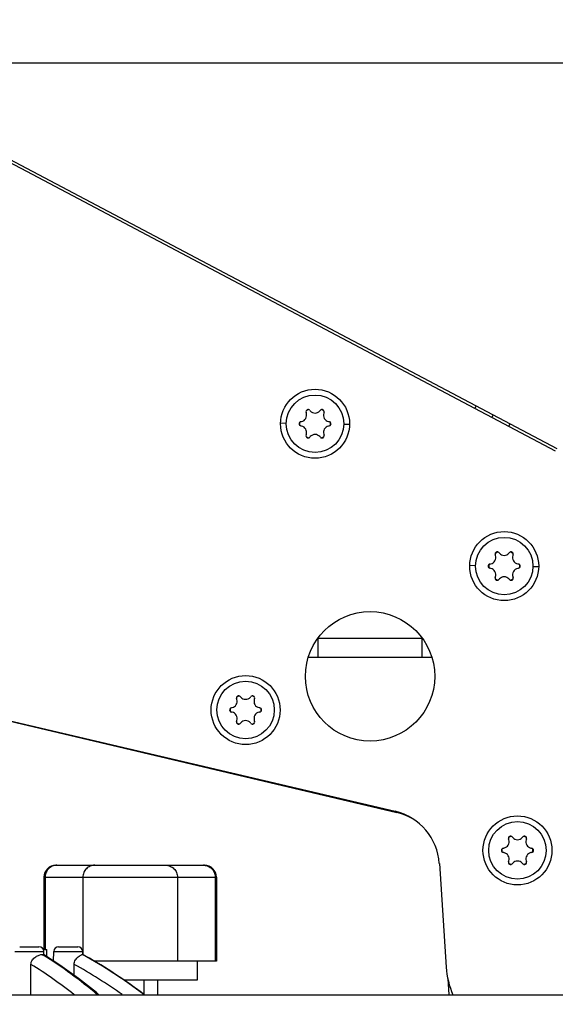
# Model space of a CAD drawing. Header units: millimetres. Extents: x 0 to 420, y 0 to 297.
# Tile 43 of 126: x 148 to 164, y 92 to 123. Entities that reach past the tile are written whole.
import ezdxf

# ---------------------------------------------------------------- set-up
doc = ezdxf.new("R2010")
doc.units = ezdxf.units.MM
doc.header["$LTSCALE"] = 23.1
doc.layers.get('0').update_dxf_attribs({"linetype": 'CONTINUOUS'})
doc.layers.add('02___PRT_ALL_AXES', color=7, linetype='CONTINUOUS')
doc.layers.add('DIM_PILOTEES', color=7, linetype='CONTINUOUS')
doc.styles.get("Standard").update_dxf_attribs({"font": 'txt', "width": 0.7})
doc.dimstyles.new('DIMSTYLE_6', dxfattribs={"dimtxt": 2.5, "dimasz": 3.5, "dimexe": 2, "dimexo": 0, "dimtad": 1, "dimdec": 0, "dimlfac": 3.333333, "dimdsep": 46, "dimtxsty": 'Standard', "dimblk": '_FILLED', "dimblk1": '_FILLED', "dimblk2": '_FILLED', "dimcen": 0.09, "dimazin": 2, "dimtp": 0.3, "dimtm": 0.3, "dimtfac": 1, "dimtdec": 0, "dimtofl": 0, "dimtmove": 0, "dimatfit": 3, "dimldrblk": '_FILLED', "dimfxl": 0, "dimtolj": 1, "dimarcsym": 0})
doc.dimstyles.new('DIMSTYLE_9', dxfattribs={"dimtxt": 2.5, "dimasz": 3.5, "dimexe": 2, "dimexo": 0, "dimtad": 1, "dimdec": 0, "dimlfac": 3.333333, "dimdsep": 46, "dimtxsty": 'Standard', "dimblk": '_FILLED', "dimblk1": '_FILLED', "dimblk2": '_FILLED', "dimcen": 0.09, "dimazin": 2, "dimtp": 0.5, "dimtm": 0.5, "dimtfac": 1, "dimtdec": 0, "dimtofl": 0, "dimtmove": 0, "dimatfit": 3, "dimldrblk": '_FILLED', "dimfxl": 0, "dimtolj": 1, "dimarcsym": 0})

# ---------------------------------------------------------------- blocks, each defined once
blk = doc.blocks.new('_FILLED')
at = {"color": 0, "linetype": 'ByBlock'}
blk.add_solid([(0, 0), (-1, 0.1429), (-1, -0.1429)], dxfattribs=at)
blk = doc.blocks.new('*D20')
at = {"layer": 'DIM_PILOTEES', "color": 2, "linetype": 'Continuous'}
for p, q in [((138.214, 121.868), (180.056, 121.868)), ((178.056, 121.868), (178.056, 107.288)), ((178.056, 92.708), (178.056, 107.288)), ((165.822, 92.708), (180.056, 92.708))]:
    blk.add_line(p, q, dxfattribs=at)
at = {"layer": 'DIM_PILOTEES', "color": 2, "linetype": 'Continuous', "xscale": 3.5, "yscale": 3.5, "zscale": 3.5}
for p, rotation in [((178.056, 121.868), 90), ((178.056, 92.708), 270)]:
    blk.add_blockref('_FILLED', p, dxfattribs=dict(at, rotation=rotation))
at = {"layer": 'DIM_PILOTEES', "color": 2, "linetype": 'Continuous', "insert": (174.931, 107.654), "char_height": 2.5, "width": 9.10714, "attachment_point": 2, "rotation": 90, "line_spacing_factor": 0.9}
blk.add_mtext('{\\ftxt;\\W0.0001;\\H0.0001;\\~}{\\ftxt;\\W0.4285714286;\\H2.5; }{\\ftxt;\\W0.0001;\\H0.0001;\\~}{\\ftxt;\\W0.0001;\\H0.0001;\\~}{\\ftxt;\\W1.5714285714;\\H2.5; }{\\ftxt;\\W0.0001;\\H0.0001;\\~}{\\ftxt;\\W0.0001;\\H0.0001;\\~}{\\ftxt;\\W0.4285714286;\\H2.5; }{\\ftxt;\\W0.0001;\\H0.0001;\\~}', dxfattribs=at)
blk = doc.blocks.new('*D22')
at = {"layer": 'DIM_PILOTEES', "color": 2, "linetype": 'Continuous'}
for p, q in [((171.072, 143.558), (197.891, 143.558)), ((195.891, 143.558), (195.891, 98.149)), ((195.891, 52.74), (195.891, 98.149)), ((157.089, 52.74), (197.891, 52.74))]:
    blk.add_line(p, q, dxfattribs=at)
at = {"layer": 'DIM_PILOTEES', "color": 2, "linetype": 'Continuous', "xscale": 3.5, "yscale": 3.5, "zscale": 3.5}
for p, rotation in [((195.891, 143.558), 90), ((195.891, 52.74), 270)]:
    blk.add_blockref('_FILLED', p, dxfattribs=dict(at, rotation=rotation))
at = {"layer": 'DIM_PILOTEES', "color": 2, "linetype": 'Continuous', "insert": (192.766, 93.606), "char_height": 2.5, "width": 8.30357, "attachment_point": 2, "rotation": 90, "line_spacing_factor": 0.9}
blk.add_mtext('{\\ftxt;\\W0.0001;\\H0.0001;\\~}{\\ftxt;\\W2.2142857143;\\H2.5; }{\\ftxt;\\W0.0001;\\H0.0001;\\~}', dxfattribs=at)

msp = doc.modelspace()

# ---------------------------------------------------------------- linework, layer by layer
at = {"color": 3, "linetype": 'Continuous'}
for p, q in [((142.0453, 121.638), (164.4698, 109.797)), ((161.9418, 111.1319), (161.902, 111.0564)), ((142.9882, 102.2973), (159.4586, 98.411)), ((161.0558, 93.2131), (161.0861, 92.7082))]:
    msp.add_line(p, q, dxfattribs=at)
at = {"color": 7, "linetype": 'Continuous'}
for p, q in [((142.2242, 121.4471), (164.4229, 109.7253)), ((156.6242, 110.9022), (156.6155, 110.9295)), ((156.7289, 110.995), (156.7482, 110.9737)), ((157.0459, 110.9737), (157.0651, 110.995)), ((157.1786, 110.9295), (157.1698, 110.9022)), ((156.4473, 110.6383), (156.4754, 110.6443)), ((157.3186, 110.6443), (157.3467, 110.6383)), ((162.4724, 110.8517), (162.4325, 110.7762)), ((155.8173, 110.6001), (155.9979, 110.5955)), ((156.4754, 110.5012), (156.4473, 110.5073)), ((157.3467, 110.5073), (157.3186, 110.5012)), ((157.9767, 110.5458), (157.7961, 110.5503)), ((163.0029, 110.5715), (162.9631, 110.4961)), ((156.6155, 110.2161), (156.6242, 110.2434)), ((156.7482, 110.1719), (156.7289, 110.1506)), ((157.0651, 110.1506), (157.0459, 110.1719)), ((157.1698, 110.2434), (157.1786, 110.2161)), ((162.549, 106.4477), (162.5402, 106.475)), ((162.6537, 106.5405), (162.6729, 106.5193)), ((162.9706, 106.5193), (162.9899, 106.5405)), ((163.1033, 106.475), (163.0946, 106.4477)), ((161.7421, 106.1455), (161.9227, 106.1409)), ((162.3721, 106.1838), (162.4001, 106.1899)), ((162.4001, 106.0468), (162.3721, 106.0528)), ((163.2434, 106.1899), (163.2715, 106.1838)), ((163.2715, 106.0528), (163.2434, 106.0468)), ((163.9014, 106.0912), (163.7209, 106.0957)), ((162.5402, 105.7616), (162.549, 105.789)), ((162.6729, 105.7174), (162.6537, 105.6962)), ((162.9899, 105.6962), (162.9706, 105.7174)), ((163.0946, 105.789), (163.1033, 105.7616)), ((139.1682, 103.1997), (159.4053, 98.4469)), ((154.5535, 102.0405), (154.5728, 102.0193)), ((154.8705, 102.0193), (154.8897, 102.0405)), ((154.2719, 101.6838), (154.3, 101.6899)), ((154.4488, 101.9477), (154.4401, 101.975)), ((155.0032, 101.975), (154.9944, 101.9477)), ((155.1433, 101.6899), (155.1713, 101.6838)), ((154.3, 101.5468), (154.2719, 101.5528)), ((155.1713, 101.5528), (155.1433, 101.5468)), ((154.4401, 101.2616), (154.4488, 101.289)), ((154.5728, 101.2174), (154.5535, 101.1962)), ((154.8897, 101.1962), (154.8705, 101.2174)), ((154.9944, 101.289), (155.0032, 101.2616)), ((162.964, 97.5536), (162.9553, 97.5809)), ((163.0687, 97.6464), (163.088, 97.6251)), ((163.3857, 97.6251), (163.405, 97.6464)), ((163.5184, 97.5809), (163.5096, 97.5536)), ((162.7872, 97.2897), (162.8152, 97.2957)), ((162.8152, 97.1526), (162.7872, 97.1587)), ((163.6585, 97.2957), (163.6865, 97.2897)), ((163.6865, 97.1587), (163.6585, 97.1526)), ((148.7816, 96.7582), (153.4316, 96.7582)), ((160.7899, 96.8129), (161.0036, 93.5694)), ((162.9553, 96.8675), (162.964, 96.8948)), ((163.088, 96.8233), (163.0687, 96.802)), ((163.405, 96.802), (163.3857, 96.8233)), ((163.5096, 96.8948), (163.5184, 96.8675)), ((148.4066, 96.3832), (153.8066, 96.3832)), ((148.4414, 96.3832), (148.4414, 94.1182)), ((149.6259, 96.3832), (149.6259, 93.9651)), ((152.5873, 96.3832), (152.5873, 93.7582)), ((153.7718, 96.3832), (153.7718, 93.7582)), ((147.4957, 94.0608), (148.4009, 94.0608)), ((147.6457, 94.2082), (148.2509, 94.2082)), ((148.3883, 94.1182), (148.4966, 94.1182)), ((148.4028, 93.9521), (148.4009, 94.0608)), ((148.7086, 93.7556), (148.7139, 94.0608)), ((148.7139, 94.0608), (149.6191, 94.0608)), ((148.8639, 94.2082), (149.4691, 94.2082)), ((149.6207, 93.9651), (149.6191, 94.0608)), ((148.3484, 93.9678), (148.3799, 93.9483)), ((148.3484, 93.9678), (148.3798, 93.948)), ((148.3574, 93.9678), (148.3825, 93.9524)), ((148.3574, 93.9678), (148.3824, 93.9521)), ((148.3803, 93.9651), (148.3883, 93.9615)), ((148.9038, 93.6302), (148.3883, 93.9615)), ((149.6134, 93.9678), (149.6182, 93.9652)), ((149.6134, 93.9678), (149.6182, 93.9651)), ((149.6134, 93.9678), (149.6165, 93.9678)), ((149.6165, 93.9678), (149.619, 93.9665)), ((149.6165, 93.9678), (149.6189, 93.9665)), ((150.1851, 93.6383), (149.6195, 93.9674)), ((153.2066, 93.7582), (153.2066, 93.1582)), ((147.9947, 92.7082), (147.9979, 93.6577)), ((147.9947, 92.7082), (147.9979, 93.6577)), ((149.3557, 93.3102), (149.3548, 93.6577)), ((149.3556, 93.3102), (149.3548, 93.6577)), ((153.2066, 93.1582), (150.9232, 93.1582)), ((151.5396, 93.1582), (151.5396, 92.7143)), ((151.9726, 92.7082), (151.9726, 93.1582)), ((46.7216, 92.7082), (166.7216, 92.7082))]:
    msp.add_line(p, q, dxfattribs=at)
for points in [[(150.1291, 92.7082), (150.05, 92.7764), (149.4856, 93.2182), (148.9038, 93.6302)], [(151.5474, 92.7082), (151.4502, 92.7843), (150.8274, 93.2262), (150.1851, 93.6383)], [(151.5474, 92.7082), (151.4503, 92.7841), (150.8275, 93.2261), (150.1851, 93.6383)]]:
    msp.add_lwpolyline(points, dxfattribs=at)
for centre, radius in [((156.897, 110.5729), 1.08), ((156.897, 110.5728), 0.9), ((162.8218, 106.1183), 1.08), ((162.8218, 106.1183), 0.9), ((154.7225, 101.6153), 1.08), ((154.7216, 101.6183), 0.9), ((163.2368, 97.2242), 1.08), ((163.2368, 97.2242), 0.9)]:
    msp.add_circle(centre, radius, dxfattribs=at)
for centre, radius, start, end in [((156.6793, 110.9499), 0.067, 42.22059, 197.77943), ((156.897, 110.5728), 0.4864, 114.57185, 125.42817), ((156.897, 111.1088), 0.201, 222.22059, 317.77943), ((157.1148, 110.9499), 0.067, 342.22059, 137.77943), ((156.897, 110.5728), 0.4864, 54.57185, 65.42817), ((156.4615, 110.5728), 0.067, 102.22059, 257.77943), ((156.897, 110.5728), 0.4864, 174.57185, 185.42817), ((156.4328, 110.8408), 0.201, 282.22059, 17.77943), ((157.3612, 110.8408), 0.201, 162.22059, 257.77943), ((157.3325, 110.5728), 0.067, 282.22059, 77.77943), ((156.897, 110.5728), 0.4864, 354.57185, 5.42817), ((156.4328, 110.3048), 0.201, 342.22059, 77.77943), ((157.3612, 110.3048), 0.201, 102.22059, 197.77943), ((156.6793, 110.1956), 0.067, 162.22059, 317.77943), ((156.897, 110.5728), 0.4864, 234.57185, 245.42817), ((156.897, 110.0368), 0.201, 42.22059, 137.77943), ((157.1148, 110.1956), 0.067, 222.22059, 17.77943), ((156.897, 110.5728), 0.4864, 294.57185, 305.42817), ((162.3576, 106.3863), 0.201, 282.22047, 17.77932), ((162.604, 106.4955), 0.067, 42.22047, 197.77932), ((162.8218, 106.1183), 0.4864, 114.57174, 125.42806), ((162.8218, 106.6543), 0.201, 222.22047, 317.77932), ((163.0395, 106.4955), 0.067, 342.22047, 137.77932), ((162.8218, 106.1183), 0.4864, 54.57174, 65.42806), ((163.286, 106.3863), 0.201, 162.22047, 257.77932), ((162.3863, 106.1183), 0.067, 102.22047, 257.77932), ((162.8218, 106.1183), 0.4864, 174.57174, 185.42806), ((162.3576, 105.8503), 0.201, 342.22047, 77.77932), ((163.286, 105.8503), 0.201, 102.22047, 197.77932), ((163.2573, 106.1183), 0.067, 282.22047, 77.77932), ((162.8218, 106.1183), 0.4864, 354.57174, 5.42806), ((162.604, 105.7412), 0.067, 162.22047, 317.77932), ((162.8218, 106.1183), 0.4864, 234.57174, 245.42806), ((162.8218, 105.5823), 0.201, 42.22047, 137.77932), ((163.0395, 105.7412), 0.067, 222.22047, 17.77932), ((162.8218, 106.1183), 0.4864, 294.57174, 305.42806), ((154.5039, 101.9955), 0.067, 42.22055, 197.77939), ((154.7216, 101.6183), 0.4864, 114.57181, 125.42813), ((154.7216, 102.1543), 0.201, 222.22055, 317.77939), ((154.9394, 101.9955), 0.067, 342.22055, 137.77939), ((154.7216, 101.6183), 0.4864, 54.57181, 65.42813), ((154.2861, 101.6183), 0.067, 102.22055, 257.77939), ((154.2574, 101.8863), 0.201, 282.22055, 17.77939), ((155.1858, 101.8863), 0.201, 162.22055, 257.77939), ((155.1571, 101.6183), 0.067, 282.22055, 77.77939), ((154.7216, 101.6183), 0.4864, 174.57181, 185.42813), ((154.2574, 101.3503), 0.201, 342.22055, 77.77939), ((155.1858, 101.3503), 0.201, 102.22055, 197.77939), ((154.7216, 101.6183), 0.4864, 354.57181, 5.42813), ((154.5039, 101.2412), 0.067, 162.22055, 317.77939), ((154.7216, 101.6183), 0.4864, 234.57181, 245.42813), ((154.7216, 101.0823), 0.201, 42.22055, 137.77939), ((154.9394, 101.2412), 0.067, 222.22055, 17.77939), ((154.7216, 101.6183), 0.4864, 294.57181, 305.42813), ((158.9937, 96.6946), 1.8, 3.77, 76.78341), ((163.0191, 97.6013), 0.067, 42.2205, 197.77935), ((163.2368, 97.2242), 0.4864, 114.57176, 125.42809), ((163.4546, 97.6013), 0.067, 342.2205, 137.77935), ((163.2368, 97.2242), 0.4864, 54.57176, 65.42809), ((162.7726, 97.4922), 0.201, 282.2205, 17.77935), ((163.2368, 97.7602), 0.201, 222.2205, 317.77935), ((163.701, 97.4922), 0.201, 162.2205, 257.77935), ((162.8013, 97.2242), 0.067, 102.2205, 257.77935), ((163.2368, 97.2242), 0.4864, 174.57176, 185.42809), ((162.7726, 96.9562), 0.201, 342.2205, 77.77935), ((163.701, 96.9562), 0.201, 102.2205, 197.77935), ((163.6723, 97.2242), 0.067, 282.2205, 77.77935), ((163.2368, 97.2242), 0.4864, 354.57176, 5.42809), ((148.7816, 96.3832), 0.375, 90, 180), ((148.812, 96.3905), 0.3677, 94.15655, 99.12311), ((148.8116, 96.3954), 0.3628, 90.00648, 94.15674), ((153.4015, 96.3923), 0.3659, 80.86697, 89.97306), ((153.4316, 96.3832), 0.375, 0, 90), ((163.0191, 96.847), 0.067, 162.2205, 317.77935), ((163.2368, 97.2242), 0.4864, 234.57176, 245.42809), ((163.2368, 96.6882), 0.201, 42.2205, 137.77935), ((163.4546, 96.847), 0.067, 222.2205, 17.77935), ((163.2368, 97.2242), 0.4864, 294.57176, 305.42809), ((148.2509, 94.0582), 0.15, 1, 90), ((148.8639, 94.0582), 0.15, 90, 179), ((149.4691, 94.0582), 0.15, 1, 90), ((148.3529, 94.1373), 0.1695, 268.48069, 271.51928), ((140.7522, 81.7168), 14.4149, 49.68941, 58.052), ((140.6439, 81.4075), 14.7398, 50.06319, 58.33066), ((141.7192, 79.8001), 16.2186, 52.74677, 60.85414), ((141.7052, 79.7245), 16.293, 60.57597, 60.94073), ((141.6793, 79.6813), 16.3434, 52.85788, 60.57126), ((140.6312, 81.73), 14.0192, 51.5458, 58.30011), ((141.6619, 79.8008), 15.8492, 54.53593, 60.96234), ((163.5171, 93.735), 2.5189, 183.77, 204.0904)]:
    msp.add_arc(centre, radius, start, end, dxfattribs=at)
at = {"color": 3, "linetype": 'Continuous'}
msp.add_arc((159.0452, 96.6591), 1.8, 57.78643, 76.72341, dxfattribs=at)
at = {"color": 7, "linetype": 'Continuous'}
for points, knots in [([(148.7537, 96.7535), (148.7107, 96.7467), (148.6265, 96.7171), (148.524, 96.6315), (148.4569, 96.5156), (148.4414, 96.4271), (148.4414, 96.3832)], [0, 0, 0, 0, 0.2486724, 0.498123, 0.7486736, 1, 1, 1, 1]), ([(149.9961, 96.7582), (149.9479, 96.7582), (149.8503, 96.7386), (149.7273, 96.6549), (149.6451, 96.5303), (149.6259, 96.4319), (149.6259, 96.3832)], [0, 0, 0, 0, 0.2485317, 0.4978827, 0.7484731, 1, 1, 1, 1]), ([(152.2171, 96.7582), (152.2653, 96.7582), (152.3629, 96.7386), (152.4859, 96.6549), (152.5681, 96.5303), (152.5873, 96.4319), (152.5873, 96.3832)], [0, 0, 0, 0, 0.2485317, 0.4978827, 0.7484731, 1, 1, 1, 1]), ([(153.4596, 96.7535), (153.5025, 96.7467), (153.5867, 96.7171), (153.6892, 96.6315), (153.7563, 96.5156), (153.7718, 96.4271), (153.7718, 96.3832)], [0, 0, 0, 0, 0.2486724, 0.498123, 0.7486736, 1, 1, 1, 1]), ([(147.9979, 93.6577), (147.998, 93.6824), (148.0053, 93.7321), (148.0405, 93.798), (148.0903, 93.8509), (148.1619, 93.9051), (148.2469, 93.9485), (148.3182, 93.9686), (148.3484, 93.9678)], [0, 0, 0, 0, 0.1460301, 0.2915371, 0.4350778, 0.5737974, 0.8208993, 1, 1, 1, 1]), ([(149.3548, 93.6577), (149.3548, 93.6823), (149.3611, 93.7313), (149.392, 93.7968), (149.4347, 93.8497), (149.4803, 93.8918), (149.5236, 93.9244), (149.5611, 93.9482), (149.5898, 93.9624), (149.607, 93.9683), (149.6134, 93.9678)], [0, 0, 0, 0, 0.1720536, 0.3400451, 0.4993639, 0.6454217, 0.7734229, 0.8781487, 0.9546566, 1, 1, 1, 1]), ([(148.3574, 93.9678), (148.3595, 93.9679), (148.3672, 93.9679), (148.375, 93.9668), (148.3803, 93.9651)], [0, 0, 0, 0, 0.2786237, 1, 1, 1, 1]), ([(149.6165, 93.9678), (149.6171, 93.9679), (149.6181, 93.9679), (149.6191, 93.9676), (149.6195, 93.9674)], [0, 0, 0, 0, 0.562735, 1, 1, 1, 1])]:
    msp.add_open_spline(points, degree=3, knots=knots, dxfattribs=at)
at = {"layer": '02___PRT_ALL_AXES', "color": 3, "linetype": 'Continuous'}
msp.add_line((156.9905, 103.8683), (160.2496, 103.8683), dxfattribs=at)
at = {"layer": '02___PRT_ALL_AXES', "color": 7, "linetype": 'Continuous'}
for p, q in [((156.9905, 103.2683), (156.9905, 103.8683)), ((160.2528, 103.2683), (160.2528, 103.8642)), ((156.6875, 103.2683), (160.5557, 103.2683)), ((148.4066, 96.3832), (148.4066, 94.1182)), ((153.8066, 96.3832), (153.8066, 93.7582)), ((148.4966, 93.8918), (148.4966, 94.1182)), ((153.8066, 93.7582), (149.9791, 93.7582))]:
    msp.add_line(p, q, dxfattribs=at)
msp.add_circle((158.6202, 102.6699), 2.025, dxfattribs=at)

# ---------------------------------------------------------------- dimensions: what is measured, and where the dimension line sits
at = {"layer": 'DIM_PILOTEES', "color": 2, "linetype": 'Continuous'}
for base, p1, p2, angle, text, dimstyle, picture, middle in [((195.8913, 52.7403), (171.0716, 143.5582), (157.0885, 52.7403), 270, '{\\ftxt;\\W0.0001;\\H0.0001;\\~}{\\ftxt;\\W2.2142857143;\\H2.5; }{\\ftxt;\\W0.0001;\\H0.0001;\\~}', 'DIMSTYLE_9', '*D22', (195.8913, 93.2488)), ((178.0565, 121.8684), (165.8216, 92.7082), (138.2138, 121.8684), 90, '{\\ftxt;\\W0.0001;\\H0.0001;\\~}{\\ftxt;\\W0.4285714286;\\H2.5; }{\\ftxt;\\W0.0001;\\H0.0001;\\~}{\\ftxt;\\W0.0001;\\H0.0001;\\~}{\\ftxt;\\W1.5714285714;\\H2.5; }{\\ftxt;\\W0.0001;\\H0.0001;\\~}{\\ftxt;\\W0.0001;\\H0.0001;\\~}{\\ftxt;\\W0.4285714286;\\H2.5; }{\\ftxt;\\W0.0001;\\H0.0001;\\~}', 'DIMSTYLE_6', '*D20', (178.0565, 109.6181))]:
    dim = msp.add_linear_dim(base=base, p1=p1, p2=p2, angle=angle, text=text, dimstyle=dimstyle, dxfattribs=at)
    dim.commit()
    dim.dimension.update_dxf_attribs({"geometry": picture, "text_midpoint": middle, "dimtype": 160})

doc.saveas('drawing.dxf')
